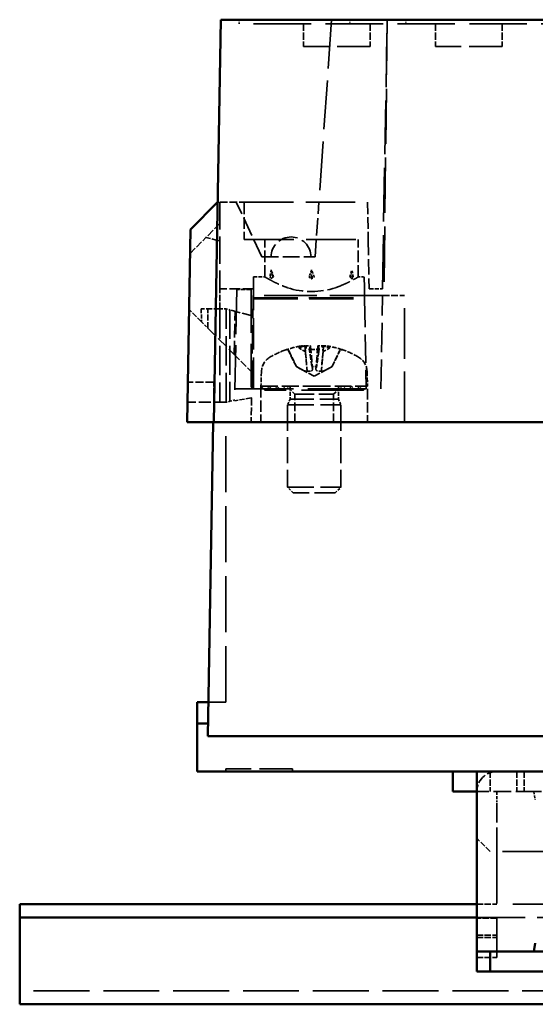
# Model space of a CAD drawing. Header units: millimetres. Extents: x 64 to 402, y 85 to 280.
# Tile 13 of 23: x 64 to 102, y 206 to 280. Entities that reach past the tile are written whole.
import ezdxf

# ---------------------------------------------------------------- set-up
doc = ezdxf.new("R2010")
doc.units = ezdxf.units.MM
doc.linetypes.add('DASHED', pattern=[0.2068, 0.1655, -0.0413])
doc.layers.add('Arêtes cachées(celduc)', color=7, linetype='DASHED', lineweight=35)
doc.layers.add('Arêtes visibles(celduc)', color=7, linetype='Continuous', lineweight=50)

msp = doc.modelspace()

# ---------------------------------------------------------------- linework, layer by layer
at = {"layer": 'Arêtes cachées(celduc)', "ltscale": 0.571033}
for p, q in [((80.228, 279.978), (80.228, 279.678)), ((88.528, 279.978), (88.528, 279.678)), ((92.728, 279.678), (92.728, 279.978))]:
    msp.add_line(p, q, dxfattribs=at)
at = {"layer": 'Arêtes cachées(celduc)', "ltscale": 22.13645}
msp.add_line((87.173, 279.978), (86.215, 266.278), dxfattribs=at)
at = {"layer": 'Arêtes cachées(celduc)', "ltscale": 24.423449}
msp.add_line((90.988, 259.778), (91.341, 279.978), dxfattribs=at)
at = {"layer": 'Arêtes cachées(celduc)', "ltscale": 25.025883}
msp.add_line((91.341, 279.978), (91.099, 259.278), dxfattribs=at)
at = {"layer": 'Arêtes cachées(celduc)', "ltscale": 26.112186}
msp.add_line((107.228, 279.678), (80.228, 279.678), dxfattribs=at)
at = {"layer": 'Arêtes cachées(celduc)', "ltscale": 3.236318}
for p, q in [((85.068, 279.678), (85.068, 277.978)), ((90.068, 279.678), (90.068, 277.978)), ((94.978, 279.678), (94.978, 277.978)), ((99.978, 279.678), (99.978, 277.978))]:
    msp.add_line(p, q, dxfattribs=at)
at = {"layer": 'Arêtes cachées(celduc)', "ltscale": 14.952118}
for p, q in [((90.068, 277.978), (85.068, 277.978)), ((99.978, 277.978), (94.978, 277.978)), ((84.228, 223.778), (79.228, 223.778))]:
    msp.add_line(p, q, dxfattribs=at)
at = {"layer": 'Arêtes cachées(celduc)', "ltscale": 0.308295}
msp.add_line((78.616, 266.278), (78.778, 266.278), dxfattribs=at)
at = {"layer": 'Arêtes cachées(celduc)', "ltscale": 3.502847}
msp.add_line((78.778, 266.278), (80.618, 266.278), dxfattribs=at)
at = {"layer": 'Arêtes cachées(celduc)', "ltscale": 12.374441}
msp.add_line((78.778, 266.278), (78.778, 259.778), dxfattribs=at)
at = {"layer": 'Arêtes cachées(celduc)', "ltscale": 8.613372}
msp.add_line((81.928, 262.178), (80.016, 266.278), dxfattribs=at)
at = {"layer": 'Arêtes cachées(celduc)', "ltscale": 22.380421}
msp.add_line((80.618, 266.278), (89.875, 266.278), dxfattribs=at)
at = {"layer": 'Arêtes cachées(celduc)', "ltscale": 5.330472}
for p, q in [((80.618, 266.278), (80.618, 263.478)), ((82.168, 260.678), (82.168, 263.478)), ((89.168, 260.678), (89.168, 263.478))]:
    msp.add_line(p, q, dxfattribs=at)
at = {"layer": 'Arêtes cachées(celduc)', "ltscale": 7.825626}
msp.add_line((85.928, 262.178), (86.215, 266.278), dxfattribs=at)
at = {"layer": 'Arêtes cachées(celduc)', "ltscale": 5.331284}
msp.add_line((89.875, 266.278), (89.923, 263.478), dxfattribs=at)
at = {"layer": 'Arêtes cachées(celduc)', "ltscale": 3.429234}
msp.add_line((78.778, 264.678), (77.738, 263.638), dxfattribs=at)
at = {"layer": 'Arêtes cachées(celduc)', "ltscale": 3.250251}
msp.add_line((76.549, 262.449), (77.738, 263.638), dxfattribs=at)
at = {"layer": 'Arêtes cachées(celduc)', "ltscale": 2.099929}
msp.add_line((77.738, 263.638), (78.778, 263.378), dxfattribs=at)
at = {"layer": 'Arêtes cachées(celduc)', "ltscale": 22.498589}
msp.add_line((80.618, 263.478), (89.923, 263.478), dxfattribs=at)
at = {"layer": 'Arêtes cachées(celduc)', "ltscale": 7.044942}
msp.add_line((89.923, 263.478), (89.988, 259.778), dxfattribs=at)
at = {"layer": 'Arêtes cachées(celduc)', "ltscale": 7.615002}
for p, q in [((81.928, 262.178), (85.928, 262.178)), ((81.868, 252.478), (85.868, 252.478))]:
    msp.add_line(p, q, dxfattribs=at)
at = {"layer": 'Arêtes cachées(celduc)', "ltscale": 1.074419}
for p, q in [((82.81, 260.678), (82.637, 261.206)), ((85.668, 260.678), (85.668, 261.206)), ((88.526, 260.678), (88.699, 261.206))]:
    msp.add_line(p, q, dxfattribs=at)
at = {"layer": 'Arêtes cachées(celduc)', "ltscale": 5.980866}
for p, q in [((81.318, 260.678), (81.304, 259.874)), ((89.632, 259.874), (89.618, 260.678))]:
    msp.add_line(p, q, dxfattribs=at)
at = {"layer": 'Arêtes cachées(celduc)', "ltscale": 1.617614}
msp.add_line((81.318, 260.678), (82.168, 260.678), dxfattribs=at)
at = {"layer": 'Arêtes cachées(celduc)', "ltscale": 0.523795}
for p, q in [((82.81, 260.678), (82.544, 260.678)), ((85.473, 260.678), (85.668, 260.678)), ((85.668, 260.678), (85.863, 260.678)), ((88.792, 260.678), (88.526, 260.678))]:
    msp.add_line(p, q, dxfattribs=at)
at = {"layer": 'Arêtes cachées(celduc)', "ltscale": 0.466228}
for p, q in [((82.81, 260.678), (82.637, 260.537)), ((85.668, 260.678), (85.668, 260.537)), ((88.526, 260.678), (88.699, 260.537))]:
    msp.add_line(p, q, dxfattribs=at)
at = {"layer": 'Arêtes cachées(celduc)', "ltscale": 0.856599}
msp.add_line((89.168, 260.678), (89.618, 260.678), dxfattribs=at)
at = {"layer": 'Arêtes cachées(celduc)', "ltscale": 4.806078}
msp.add_line((81.303, 259.778), (78.778, 259.778), dxfattribs=at)
at = {"layer": 'Arêtes cachées(celduc)', "ltscale": 2.855563}
for p, q in [((78.778, 258.278), (78.778, 259.778)), ((78.328, 251.278), (78.328, 252.778)), ((99.065, 223.578), (99.065, 222.078)), ((101.065, 223.578), (101.065, 222.078)), ((101.615, 223.578), (101.615, 222.078)), ((98.065, 213.615), (99.565, 213.615)), ((99.565, 212.571), (98.065, 212.571)), ((98.065, 211.312), (99.565, 211.312)), ((98.065, 211.115), (99.565, 211.115))]:
    msp.add_line(p, q, dxfattribs=at)
at = {"layer": 'Arêtes cachées(celduc)', "ltscale": 20.173382}
msp.add_line((80.052, 259.733), (79.906, 251.392), dxfattribs=at)
at = {"layer": 'Arêtes cachées(celduc)', "ltscale": 2.048818}
msp.add_line((81.128, 259.733), (80.052, 259.733), dxfattribs=at)
at = {"layer": 'Arêtes cachées(celduc)', "ltscale": 19.649336}
msp.add_line((81.128, 259.733), (81.128, 251.607), dxfattribs=at)
at = {"layer": 'Arêtes cachées(celduc)', "ltscale": 23.839458}
msp.add_line((90.988, 259.278), (81.128, 259.278), dxfattribs=at)
at = {"layer": 'Arêtes cachées(celduc)', "ltscale": 3.23151}
for p, q in [((81.289, 259.026), (81.304, 259.874)), ((89.632, 259.874), (89.647, 259.026))]:
    msp.add_line(p, q, dxfattribs=at)
at = {"layer": 'Arêtes cachées(celduc)', "ltscale": 14.278216}
msp.add_line((81.303, 252.278), (81.303, 259.778), dxfattribs=at)
at = {"layer": 'Arêtes cachées(celduc)', "ltscale": 1.903676}
msp.add_line((89.988, 259.778), (90.988, 259.778), dxfattribs=at)
at = {"layer": 'Arêtes cachées(celduc)', "ltscale": 13.330389}
msp.add_line((90.866, 252.278), (90.988, 259.278), dxfattribs=at)
at = {"layer": 'Arêtes cachées(celduc)', "ltscale": 3.121755}
msp.add_line((90.988, 259.278), (92.628, 259.278), dxfattribs=at)
at = {"layer": 'Arêtes cachées(celduc)', "ltscale": 22.969051}
msp.add_line((92.628, 249.778), (92.628, 259.278), dxfattribs=at)
at = {"layer": 'Arêtes cachées(celduc)', "ltscale": 12.847483}
for p, q in [((81.172, 252.278), (81.289, 259.026)), ((89.647, 259.026), (89.765, 252.278))]:
    msp.add_line(p, q, dxfattribs=at)
at = {"layer": 'Arêtes cachées(celduc)', "ltscale": 0.024908}
msp.add_line((81.289, 259.026), (81.303, 259.026), dxfattribs=at)
at = {"layer": 'Arêtes cachées(celduc)', "ltscale": 20.198269}
msp.add_line((81.291, 259.124), (89.645, 259.124), dxfattribs=at)
at = {"layer": 'Arêtes cachées(celduc)', "ltscale": 20.174793}
msp.add_line((81.303, 259.026), (89.647, 259.026), dxfattribs=at)
at = {"layer": 'Arêtes cachées(celduc)', "ltscale": 2.567307}
msp.add_line((77.415, 257.308), (76.476, 258.247), dxfattribs=at)
at = {"layer": 'Arêtes cachées(celduc)', "ltscale": 2.741349}
msp.add_line((78.778, 258.278), (77.381, 258.278), dxfattribs=at)
at = {"layer": 'Arêtes cachées(celduc)', "ltscale": 1.848756}
msp.add_line((77.381, 258.278), (77.415, 257.308), dxfattribs=at)
at = {"layer": 'Arêtes cachées(celduc)', "ltscale": 2.729299}
msp.add_line((77.878, 256.845), (77.878, 258.278), dxfattribs=at)
at = {"layer": 'Arêtes cachées(celduc)', "ltscale": 13.326329}
for p, q in [((78.778, 258.278), (78.778, 251.278)), ((79.262, 251.278), (79.262, 258.278))]:
    msp.add_line(p, q, dxfattribs=at)
at = {"layer": 'Arêtes cachées(celduc)', "ltscale": 0.921327}
msp.add_line((79.262, 258.278), (78.778, 258.278), dxfattribs=at)
at = {"layer": 'Arêtes cachées(celduc)', "ltscale": 0.524169}
for p, q in [((79.262, 258.278), (79.528, 258.207)), ((79.528, 251.349), (79.262, 251.278))]:
    msp.add_line(p, q, dxfattribs=at)
at = {"layer": 'Arêtes cachées(celduc)', "ltscale": 4.128857}
msp.add_line((81.128, 257.778), (79.528, 258.207), dxfattribs=at)
at = {"layer": 'Arêtes cachées(celduc)', "ltscale": 13.054944}
msp.add_line((79.528, 258.207), (79.528, 251.349), dxfattribs=at)
at = {"layer": 'Arêtes cachées(celduc)', "ltscale": 6.179429}
msp.add_line((79.867, 254.855), (79.924, 258.101), dxfattribs=at)
at = {"layer": 'Arêtes cachées(celduc)', "ltscale": 1.255779}
msp.add_line((77.415, 257.308), (77.878, 256.845), dxfattribs=at)
at = {"layer": 'Arêtes cachées(celduc)', "ltscale": 5.393542}
msp.add_line((77.878, 256.845), (79.867, 254.855), dxfattribs=at)
at = {"layer": 'Arêtes cachées(celduc)', "ltscale": 3.39473}
msp.add_line((79.867, 254.855), (81.128, 253.595), dxfattribs=at)
at = {"layer": 'Arêtes cachées(celduc)', "ltscale": 0.720007}
for p, q in [((83.824, 255.228), (83.79, 255.228)), ((87.946, 255.228), (87.912, 255.228))]:
    msp.add_line(p, q, dxfattribs=at)
at = {"layer": 'Arêtes cachées(celduc)', "ltscale": 2.523015}
for p, q in [((84.53, 253.95), (83.939, 255.136)), ((87.206, 253.95), (87.797, 255.136))]:
    msp.add_line(p, q, dxfattribs=at)
at = {"layer": 'Arêtes cachées(celduc)', "ltscale": 1.420858}
for p, q in [((84.707, 255.368), (85.195, 255.082)), ((87.029, 255.368), (86.541, 255.082))]:
    msp.add_line(p, q, dxfattribs=at)
at = {"layer": 'Arêtes cachées(celduc)', "ltscale": 2.565916}
for p, q in [((85.17, 255.514), (85.287, 254.172)), ((86.566, 255.514), (86.449, 254.172))]:
    msp.add_line(p, q, dxfattribs=at)
at = {"layer": 'Arêtes cachées(celduc)', "ltscale": 1.440114}
msp.add_line((86.244, 255.228), (85.492, 255.228), dxfattribs=at)
at = {"layer": 'Arêtes cachées(celduc)', "ltscale": 3.287317}
for p, q in [((85.592, 255.495), (85.742, 253.775)), ((86.144, 255.495), (85.994, 253.775))]:
    msp.add_line(p, q, dxfattribs=at)
at = {"layer": 'Arêtes cachées(celduc)', "ltscale": 0.043864}
msp.add_line((81.144, 253.578), (81.128, 253.595), dxfattribs=at)
at = {"layer": 'Arêtes cachées(celduc)', "ltscale": 0.030987}
msp.add_line((81.128, 253.578), (81.144, 253.578), dxfattribs=at)
at = {"layer": 'Arêtes cachées(celduc)', "ltscale": 2.118881}
for p, q in [((81.907, 253.591), (81.868, 252.478)), ((89.829, 253.591), (89.868, 252.478))]:
    msp.add_line(p, q, dxfattribs=at)
at = {"layer": 'Arêtes cachées(celduc)', "ltscale": 0.338155}
for p, q in [((84.53, 253.95), (84.542, 253.95)), ((87.194, 253.95), (87.206, 253.95))]:
    msp.add_line(p, q, dxfattribs=at)
at = {"layer": 'Arêtes cachées(celduc)', "ltscale": 2.88491}
for q in [(84.53, 253.95), (87.206, 253.95)]:
    msp.add_line((85.868, 253.238), q, dxfattribs=at)
at = {"layer": 'Arêtes cachées(celduc)', "ltscale": 0.67641}
msp.add_line((85.691, 253.95), (86.045, 253.95), dxfattribs=at)
at = {"layer": 'Arêtes cachées(celduc)', "ltscale": 3.70776}
msp.add_line((78.328, 252.778), (76.38, 252.778), dxfattribs=at)
at = {"layer": 'Arêtes cachées(celduc)', "ltscale": 26.460775}
msp.add_line((79.922, 252.278), (90.866, 252.278), dxfattribs=at)
at = {"layer": 'Arêtes cachées(celduc)', "ltscale": 5.140094}
msp.add_line((81.868, 252.478), (81.868, 249.778), dxfattribs=at)
at = {"layer": 'Arêtes cachées(celduc)', "ltscale": 0.807604}
for p, q in [((82.168, 252.178), (81.868, 252.478)), ((82.468, 252.478), (82.168, 252.178)), ((82.768, 252.178), (82.468, 252.478)), ((83.068, 252.478), (82.768, 252.178)), ((83.368, 252.178), (83.068, 252.478)), ((83.668, 252.478), (83.368, 252.178)), ((88.068, 252.478), (88.368, 252.178)), ((88.368, 252.178), (88.668, 252.478)), ((88.668, 252.478), (88.968, 252.178)), ((88.968, 252.178), (89.268, 252.478)), ((89.268, 252.478), (89.568, 252.178))]:
    msp.add_line(p, q, dxfattribs=at)
at = {"layer": 'Arêtes cachées(celduc)', "ltscale": 28.104189}
msp.add_line((89.568, 252.178), (82.168, 252.178), dxfattribs=at)
at = {"layer": 'Arêtes cachées(celduc)', "ltscale": 1.615307}
for p, q in [((84.418, 251.878), (83.818, 252.478)), ((87.318, 251.878), (87.918, 252.478))]:
    msp.add_line(p, q, dxfattribs=at)
at = {"layer": 'Arêtes cachées(celduc)', "ltscale": 1.847676}
for p, q in [((84.057, 252.478), (84.057, 251.508)), ((87.679, 252.478), (87.679, 251.508))]:
    msp.add_line(p, q, dxfattribs=at)
at = {"layer": 'Arêtes cachées(celduc)', "ltscale": 8.672187}
msp.add_line((84.418, 251.878), (87.318, 251.878), dxfattribs=at)
at = {"layer": 'Arêtes cachées(celduc)', "ltscale": 3.997829}
for p, q in [((84.418, 249.778), (84.418, 251.878)), ((87.318, 249.778), (87.318, 251.878))]:
    msp.add_line(p, q, dxfattribs=at)
at = {"layer": 'Arêtes cachées(celduc)', "ltscale": 7.411549}
msp.add_line((85.868, 252.478), (89.761, 252.478), dxfattribs=at)
at = {"layer": 'Arêtes cachées(celduc)', "ltscale": 0.524813}
msp.add_line((89.568, 252.178), (89.763, 252.373), dxfattribs=at)
at = {"layer": 'Arêtes cachées(celduc)', "ltscale": 1.764138}
msp.add_line((89.761, 252.478), (89.868, 252.478), dxfattribs=at)
at = {"layer": 'Arêtes cachées(celduc)', "ltscale": 4.759339}
msp.add_line((89.868, 252.278), (89.868, 249.778), dxfattribs=at)
at = {"layer": 'Arêtes cachées(celduc)', "ltscale": 5.535732}
msp.add_line((79.262, 251.278), (76.354, 251.278), dxfattribs=at)
at = {"layer": 'Arêtes cachées(celduc)', "ltscale": 0.978464}
msp.add_line((79.528, 251.349), (79.907, 251.451), dxfattribs=at)
at = {"layer": 'Arêtes cachées(celduc)', "ltscale": 2.361894}
msp.add_line((81.128, 251.607), (79.906, 251.392), dxfattribs=at)
at = {"layer": 'Arêtes cachées(celduc)', "ltscale": 3.493237}
msp.add_line((81.16, 251.613), (81.128, 249.778), dxfattribs=at)
at = {"layer": 'Arêtes cachées(celduc)', "ltscale": 0.061808}
msp.add_line((81.128, 251.607), (81.16, 251.613), dxfattribs=at)
at = {"layer": 'Arêtes cachées(celduc)', "ltscale": 0.893431}
for p, q in [((84.057, 251.508), (83.868, 251.078)), ((87.679, 251.508), (87.868, 251.078))]:
    msp.add_line(p, q, dxfattribs=at)
at = {"layer": 'Arêtes cachées(celduc)', "ltscale": 10.828626}
msp.add_line((84.057, 251.508), (87.679, 251.508), dxfattribs=at)
at = {"layer": 'Arêtes cachées(celduc)', "ltscale": 11.961675}
for p, q in [((83.868, 251.078), (87.868, 251.078)), ((83.868, 244.908), (87.868, 244.908))]:
    msp.add_line(p, q, dxfattribs=at)
at = {"layer": 'Arêtes cachées(celduc)', "ltscale": 11.747119}
for p, q in [((83.868, 251.078), (83.868, 244.908)), ((87.868, 251.078), (87.868, 244.908))]:
    msp.add_line(p, q, dxfattribs=at)
at = {"layer": 'Arêtes cachées(celduc)', "ltscale": 25.386847}
msp.add_line((79.228, 228.778), (79.228, 249.778), dxfattribs=at)
at = {"layer": 'Arêtes cachées(celduc)', "ltscale": 1.156168}
for p, q in [((84.297, 244.478), (83.868, 244.908)), ((87.439, 244.478), (87.868, 244.908))]:
    msp.add_line(p, q, dxfattribs=at)
at = {"layer": 'Arêtes cachées(celduc)', "ltscale": 9.393392}
msp.add_line((87.439, 244.478), (84.297, 244.478), dxfattribs=at)
at = {"layer": 'Arêtes cachées(celduc)', "ltscale": 7.365185}
msp.add_line((79.228, 228.778), (77.922, 228.778), dxfattribs=at)
at = {"layer": 'Arêtes cachées(celduc)', "ltscale": 0.380655}
for p, q in [((79.228, 223.778), (79.228, 223.578)), ((84.228, 223.778), (84.228, 223.578))]:
    msp.add_line(p, q, dxfattribs=at)
at = {"layer": 'Arêtes cachées(celduc)', "ltscale": 24.727186}
msp.add_line((113.228, 223.478), (97.927, 223.578), dxfattribs=at)
at = {"layer": 'Arêtes cachées(celduc)', "ltscale": 8.131044}
msp.add_line((102.336, 222.078), (98.065, 222.078), dxfattribs=at)
at = {"layer": 'Arêtes cachées(celduc)', "ltscale": 1.452704}
msp.add_line((99.565, 222.078), (99.565, 221.315), dxfattribs=at)
at = {"layer": 'Arêtes cachées(celduc)', "ltscale": 1.228349}
for p, q in [((102.336, 222.078), (102.456, 221.444)), ((102.456, 222.078), (102.336, 222.078))]:
    msp.add_line(p, q, dxfattribs=at)
at = {"layer": 'Arêtes cachées(celduc)', "ltscale": 0.000200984}
msp.add_line((102.336, 222.078), (102.336, 222.078), dxfattribs=at)
at = {"layer": 'Arêtes cachées(celduc)', "ltscale": 3.79306}
msp.add_line((103.698, 222.078), (102.456, 222.078), dxfattribs=at)
at = {"layer": 'Arêtes cachées(celduc)', "ltscale": 8.890504}
msp.add_line((99.565, 217.912), (99.565, 221.315), dxfattribs=at)
at = {"layer": 'Arêtes cachées(celduc)', "ltscale": 2.692245}
msp.add_line((99.065, 217.578), (98.065, 218.578), dxfattribs=at)
at = {"layer": 'Arêtes cachées(celduc)', "ltscale": 25.651012}
msp.add_line((99.565, 217.912), (99.565, 209.615), dxfattribs=at)
at = {"layer": 'Arêtes cachées(celduc)', "ltscale": 22.243713}
msp.add_line((108.265, 217.578), (99.065, 217.578), dxfattribs=at)
at = {"layer": 'Arêtes cachées(celduc)', "ltscale": 29.255562}
msp.add_line((111.665, 213.615), (99.565, 213.615), dxfattribs=at)
at = {"layer": 'Arêtes cachées(celduc)', "ltscale": 21.921503}
msp.add_line((98.065, 212.615), (111.665, 212.615), dxfattribs=at)
at = {"layer": 'Arêtes cachées(celduc)', "ltscale": 2.855373}
msp.add_line((98.065, 209.615), (99.565, 209.615), dxfattribs=at)
at = {"layer": 'Arêtes cachées(celduc)', "ltscale": 25.329281}
msp.add_line((173.765, 207.115), (63.765, 207.115), dxfattribs=at)
at = {"layer": 'Arêtes cachées(celduc)', "ltscale": 8.971231}
msp.add_arc((84.128, 262.178), 1.5, 0, 180, dxfattribs=at)
at = {"layer": 'Arêtes cachées(celduc)', "ltscale": 2.513893}
for start, end in [(109.15121, 120.79133), (59.20867, 70.84879)]:
    msp.add_arc((85.868, 249.078), 6.5, start, end, dxfattribs=at)
at = {"layer": 'Arêtes cachées(celduc)', "ltscale": 0.105532}
for centre, start, end in [((83.79, 255.062), 90, 109.15121), ((87.946, 255.062), 70.84879, 90)]:
    msp.add_arc(centre, 0.166, start, end, dxfattribs=at)
at = {"layer": 'Arêtes cachées(celduc)', "ltscale": 0.350147}
for centre, start, end in [((83.79, 255.062), 26.5, 90), ((87.946, 255.062), 90, 153.5)]:
    msp.add_arc(centre, 0.166, start, end, dxfattribs=at)
at = {"layer": 'Arêtes cachées(celduc)', "ltscale": 2.471045}
for centre, start, end in [((83.206, 253.545), 120.79133, 178), ((88.53, 253.545), 2, 59.20867)]:
    msp.add_arc(centre, 1.3, start, end, dxfattribs=at)
at = {"layer": 'Arêtes cachées(celduc)', "ltscale": 4.485674}
msp.add_arc((99.565, 222.078), 1.5, 90, 179.99618, dxfattribs=at)
at = {"layer": 'Arêtes cachées(celduc)', "ltscale": 0.000199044}
msp.add_arc((99.565, 222.078), 0.0001, 90, 180, dxfattribs=at)
at = {"layer": 'Arêtes cachées(celduc)', "ltscale": 1.07089}
for major_axis, ratio, start_param, end_param in [((-0.97, 13.06), 0.257492, 0.766268, 0.821893), ((-3.396, 13.06), 0.064978, 0.768506, 0.824131), ((-2.562, -13.054), 0.182676, 3.962828, 4.018453), ((-2.562, 13.054), 0.182676, 5.406325, 5.46195), ((-3.396, -13.06), 0.064978, 2.317462, 2.373087), ((-0.97, -13.06), 0.257492, 2.3197, 2.375324)]:
    msp.add_ellipse((85.668, 251.97), major_axis=major_axis, ratio=ratio, start_param=start_param, end_param=end_param, dxfattribs=at)
at = {"layer": 'Arêtes cachées(celduc)', "ltscale": 0.458018}
for major_axis, ratio, start_param, end_param in [((2.777, 2.777), 0.767327, 2.955068, 3.010693), ((-3.47, -3.47), 0.131652, 5.573062, 5.628687), ((-3.234, 3.234), 0.414214, 1.907871, 1.963495), ((-3.234, -3.234), 0.414214, 1.178097, 1.233722), ((-3.47, 3.47), 0.131652, 3.796091, 3.851716), ((-2.777, 2.777), 0.767327, 3.272492, 3.328117)]:
    msp.add_ellipse((85.668, 263.012), major_axis=major_axis, ratio=ratio, start_param=start_param, end_param=end_param, dxfattribs=at)
at = {"layer": 'Arêtes cachées(celduc)', "ltscale": 7.31999}
msp.add_ellipse((85.668, 261.606), major_axis=(3.5, 0), ratio=0.57735, start_param=4.171289, end_param=5.253489, dxfattribs=at)
at = {"layer": 'Arêtes cachées(celduc)', "ltscale": 2.095647}
for centre, major_axis, ratio, start_param, end_param in [((85.819, 249.114), (3.831, 5.235), 0.989048, 0.791063, 0.960756), ((86.271, 249.114), (-0.569, 6.462), 0.119113, 0.154116, 0.323809), ((85.465, 249.114), (0.569, 6.462), 0.119113, 5.959376, 6.129069), ((85.916, 249.114), (3.831, -5.235), 0.989048, 2.180837, 2.35053)]:
    msp.add_ellipse(centre, major_axis=major_axis, ratio=ratio, start_param=start_param, end_param=end_param, dxfattribs=at)
at = {"layer": 'Arêtes cachées(celduc)', "ltscale": 1.433226}
for centre, major_axis, ratio, start_param, end_param in [((85.241, 249.247), (1.674, 6.205), 0.745371, 0.338869, 0.456021), ((86.594, 249.247), (-1.458, 6.259), 0.643637, 6.274767, 6.391919), ((86.495, 249.247), (-1.674, 6.205), 0.745371, 5.827165, 5.944316), ((85.142, 249.247), (1.458, 6.259), 0.643637, 6.174452, 6.291603)]:
    msp.add_ellipse(centre, major_axis=major_axis, ratio=ratio, start_param=start_param, end_param=end_param, dxfattribs=at)
at = {"layer": 'Arêtes cachées(celduc)', "ltscale": 0.840987}
for centre, major_axis, ratio, start_param, end_param in [((84.961, 256.131), (0.19, -1.41), 0.098287, 0.718375, 1.104539), ((85.207, 256.131), (0.165, 1.41), 0.114331, 3.886566, 4.27273), ((86.529, 256.131), (0.165, -1.41), 0.114331, 5.152048, 5.538212), ((86.775, 256.131), (0.19, 1.41), 0.098287, 2.037054, 2.423218)]:
    msp.add_ellipse(centre, major_axis=major_axis, ratio=ratio, start_param=start_param, end_param=end_param, dxfattribs=at)
at = {"layer": 'Arêtes cachées(celduc)', "ltscale": 7.061495}
for points, knots in [([(82.168, 260.678), (82.168, 260.678), (82.19, 260.665), (82.281, 260.613), (82.351, 260.573), (82.531, 260.473), (82.643, 260.413), (82.898, 260.283), (83.041, 260.213), (83.346, 260.075), (83.518, 260.002), (83.758, 259.912), (83.811, 259.893), (83.865, 259.874)], [16.28772, 16.28772, 16.28772, 16.28772, 16.964461, 16.964461, 17.641203, 17.641203, 18.317944, 18.317944, 18.994686, 18.994686, 19.675254, 19.675254, 19.862359, 19.862359, 19.862359, 19.862359]), ([(87.471, 259.874), (87.525, 259.893), (87.578, 259.912), (87.818, 260.002), (87.99, 260.075), (88.295, 260.213), (88.438, 260.283), (88.693, 260.413), (88.805, 260.473), (88.985, 260.573), (89.054, 260.613), (89.146, 260.665), (89.168, 260.678), (89.168, 260.678)], [1.854601, 1.854601, 1.854601, 1.854601, 2.041706, 2.041706, 2.722274, 2.722274, 3.399016, 3.399016, 4.075757, 4.075757, 4.752499, 4.752499, 5.42924, 5.42924, 5.42924, 5.42924])]:
    msp.add_open_spline(points, degree=3, knots=knots, dxfattribs=at)
at = {"layer": 'Arêtes cachées(celduc)', "ltscale": 0.456003}
for points, knots in [([(83.971, 255.136), (83.963, 255.151), (83.952, 255.167), (83.926, 255.194), (83.906, 255.207), (83.869, 255.223), (83.845, 255.228), (83.807, 255.228), (83.787, 255.224), (83.77, 255.218)], [0.05658644, 0.05658644, 0.05658644, 0.05658644, 0.06161587, 0.06161587, 0.06775669, 0.06775669, 0.07390904, 0.07390904, 0.07912293, 0.07912293, 0.07912293, 0.07912293]), ([(85.486, 255.218), (85.488, 255.224), (85.49, 255.228), (85.494, 255.228), (85.498, 255.223), (85.503, 255.207), (85.507, 255.194), (85.512, 255.167), (85.515, 255.151), (85.518, 255.136)], [0.01947687, 0.01947687, 0.01947687, 0.01947687, 0.02469076, 0.02469076, 0.03084311, 0.03084311, 0.03698394, 0.03698394, 0.04201336, 0.04201336, 0.04201336, 0.04201336]), ([(86.218, 255.136), (86.221, 255.151), (86.223, 255.167), (86.229, 255.194), (86.232, 255.207), (86.238, 255.223), (86.242, 255.228), (86.246, 255.228), (86.248, 255.224), (86.25, 255.218)], [0.05658644, 0.05658644, 0.05658644, 0.05658644, 0.06161587, 0.06161587, 0.06775669, 0.06775669, 0.07390904, 0.07390904, 0.07912293, 0.07912293, 0.07912293, 0.07912293]), ([(87.966, 255.218), (87.949, 255.224), (87.929, 255.228), (87.891, 255.228), (87.867, 255.223), (87.83, 255.207), (87.81, 255.194), (87.784, 255.167), (87.773, 255.151), (87.765, 255.136)], [0.01947687, 0.01947687, 0.01947687, 0.01947687, 0.02469076, 0.02469076, 0.03084311, 0.03084311, 0.03698394, 0.03698394, 0.04201336, 0.04201336, 0.04201336, 0.04201336])]:
    msp.add_open_spline(points, degree=3, knots=knots, dxfattribs=at)
at = {"layer": 'Arêtes cachées(celduc)', "ltscale": 2.527621}
for points, weights in [([(83.971, 255.136), (84.307, 254.436), (84.542, 253.95)], [1.00291629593, 1.01778265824, 1]), ([(85.691, 253.95), (85.62, 254.436), (85.518, 255.136)], [1, 1.01778265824, 1.00291629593]), ([(86.218, 255.136), (86.116, 254.436), (86.045, 253.95)], [1.00291629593, 1.01778265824, 1]), ([(87.194, 253.95), (87.429, 254.436), (87.765, 255.136)], [1, 1.01778265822, 1.00291629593])]:
    msp.add_rational_spline(points, weights, degree=2, dxfattribs=at)
at = {"layer": 'Arêtes cachées(celduc)', "ltscale": 0.987668}
for points in [[(84.831, 255.489), (84.868, 255.495), (84.909, 255.501), (84.987, 255.511), (85.024, 255.515), (85.084, 255.52), (85.111, 255.522), (85.15, 255.522), (85.163, 255.52), (85.169, 255.516), (85.17, 255.515), (85.17, 255.514)], [(86.146, 255.489), (86.142, 255.495), (86.145, 255.501), (86.168, 255.511), (86.187, 255.515), (86.234, 255.52), (86.265, 255.522), (86.336, 255.522), (86.375, 255.52), (86.426, 255.516), (86.44, 255.515), (86.453, 255.514)]]:
    msp.add_open_spline(points, degree=3, knots=[0, 0, 0, 0, 0.01151442, 0.01151442, 0.02302884, 0.02302884, 0.0344178, 0.0344178, 0.04580676, 0.04580676, 0.0498478, 0.0498478, 0.0498478, 0.0498478], dxfattribs=at)
at = {"layer": 'Arêtes cachées(celduc)', "ltscale": 2.766916}
for points in [[(85.195, 255.082), (85.213, 254.935), (85.229, 254.784), (85.276, 254.316), (85.304, 253.98), (85.332, 253.642)], [(86.541, 255.082), (86.523, 254.935), (86.506, 254.784), (86.46, 254.316), (86.432, 253.98), (86.404, 253.642)]]:
    msp.add_open_spline(points, degree=3, knots=[-2.6207605, -2.6207605, -2.6207605, -2.6207605, -2.5798865, -2.5798865, -2.4790971, -2.4790971, -2.4790971, -2.4790971], dxfattribs=at)
at = {"layer": 'Arêtes cachées(celduc)', "ltscale": 0.987669}
for points in [[(85.282, 255.514), (85.284, 255.514), (85.286, 255.514), (85.326, 255.518), (85.366, 255.52), (85.44, 255.522), (85.474, 255.522), (85.528, 255.518), (85.551, 255.515), (85.583, 255.506), (85.591, 255.501), (85.592, 255.493), (85.591, 255.491), (85.59, 255.489)], [(86.566, 255.514), (86.566, 255.514), (86.566, 255.514), (86.567, 255.518), (86.574, 255.52), (86.605, 255.522), (86.628, 255.522), (86.682, 255.518), (86.716, 255.515), (86.79, 255.506), (86.83, 255.501), (86.88, 255.493), (86.893, 255.491), (86.905, 255.489)]]:
    msp.add_open_spline(points, degree=3, knots=[0.02262944, 0.02262944, 0.02262944, 0.02262944, 0.02319765, 0.02319765, 0.0345489, 0.0345489, 0.04590016, 0.04590016, 0.05733835, 0.05733835, 0.06877655, 0.06877655, 0.07249221, 0.07249221, 0.07249221, 0.07249221], dxfattribs=at)
at = {"layer": 'Arêtes cachées(celduc)', "ltscale": 0.593094}
for points, weights in [([(84.542, 253.95), (84.693, 253.868), (84.813, 253.803)], [1, 1.12437348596, 1.24767116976]), ([(85.736, 253.803), (85.716, 253.868), (85.691, 253.95)], [1.24767116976, 1.12437348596, 1]), ([(86.045, 253.95), (86.02, 253.868), (86, 253.803)], [1, 1.12437348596, 1.24767116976]), ([(86.923, 253.803), (87.043, 253.868), (87.194, 253.95)], [1.24767116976, 1.12437348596, 1])]:
    msp.add_rational_spline(points, weights, degree=2, dxfattribs=at)
at = {"layer": 'Arêtes cachées(celduc)', "ltscale": 1.49975}
for points, knots in [([(84.813, 253.803), (84.819, 253.8), (84.826, 253.797), (84.874, 253.771), (84.92, 253.746), (85.011, 253.7), (85.056, 253.677), (85.129, 253.644), (85.164, 253.629), (85.226, 253.609), (85.253, 253.604), (85.294, 253.604), (85.311, 253.609), (85.326, 253.625), (85.33, 253.633), (85.332, 253.642)], [0.18013192, 0.18013192, 0.18013192, 0.18013192, 0.18231103, 0.18231103, 0.1966644, 0.1966644, 0.21101777, 0.21101777, 0.22326588, 0.22326588, 0.23551399, 0.23551399, 0.24776211, 0.24776211, 0.25510696, 0.25510696, 0.25510696, 0.25510696]), ([(85.332, 253.642), (85.356, 253.633), (85.381, 253.625), (85.447, 253.609), (85.488, 253.604), (85.558, 253.604), (85.593, 253.609), (85.651, 253.629), (85.675, 253.644), (85.713, 253.677), (85.728, 253.7), (85.744, 253.746), (85.744, 253.771), (85.739, 253.793), (85.738, 253.797), (85.737, 253.8), (85.736, 253.803)], [-0.07279593, -0.07279593, -0.07279593, -0.07279593, -0.06545108, -0.06545108, -0.05320296, -0.05320296, -0.04095485, -0.04095485, -0.02870674, -0.02870674, -0.01435337, -0.01435337, 0, 0, 0, 0.00217911, 0.00217911, 0.00217911, 0.00217911]), ([(86, 253.803), (85.998, 253.8), (85.998, 253.797), (85.992, 253.771), (85.992, 253.746), (86.008, 253.7), (86.023, 253.677), (86.061, 253.644), (86.085, 253.629), (86.143, 253.609), (86.178, 253.604), (86.248, 253.604), (86.289, 253.609), (86.355, 253.625), (86.38, 253.633), (86.404, 253.642)], [0.18013192, 0.18013192, 0.18013192, 0.18013192, 0.18231103, 0.18231103, 0.1966644, 0.1966644, 0.21101777, 0.21101777, 0.22326588, 0.22326588, 0.23551399, 0.23551399, 0.24776211, 0.24776211, 0.25510696, 0.25510696, 0.25510696, 0.25510696]), ([(86.404, 253.642), (86.406, 253.633), (86.41, 253.625), (86.425, 253.609), (86.442, 253.604), (86.483, 253.604), (86.51, 253.609), (86.572, 253.629), (86.607, 253.644), (86.68, 253.677), (86.725, 253.7), (86.816, 253.746), (86.862, 253.771), (86.904, 253.793), (86.91, 253.797), (86.916, 253.8), (86.923, 253.803)], [-0.07279593, -0.07279593, -0.07279593, -0.07279593, -0.06545108, -0.06545108, -0.05320296, -0.05320296, -0.04095485, -0.04095485, -0.02870674, -0.02870674, -0.01435337, -0.01435337, 0, 0, 0, 0.00217911, 0.00217911, 0.00217911, 0.00217911])]:
    msp.add_open_spline(points, degree=3, knots=knots, dxfattribs=at)
at = {"layer": 'Arêtes visibles(celduc)'}
for p, q in [((78.855, 279.978), (78.328, 249.778)), ((78.855, 279.978), (80.155, 279.978)), ((80.155, 279.978), (104.655, 279.978)), ((78.616, 266.278), (76.58, 264.243)), ((76.328, 249.778), (76.58, 264.243)), ((78.289, 249.778), (76.328, 249.778)), ((78.289, 249.778), (77.878, 226.228)), ((78.289, 249.778), (79.589, 249.778)), ((104.128, 249.778), (79.589, 249.778)), ((77.922, 228.778), (77.078, 228.778)), ((77.078, 228.778), (77.078, 227.178)), ((77.895, 227.178), (77.078, 227.178)), ((77.078, 227.178), (77.078, 223.578)), ((79.178, 226.228), (77.878, 226.228)), ((159.278, 226.228), (79.178, 226.228)), ((161.378, 223.578), (77.078, 223.578)), ((96.265, 223.578), (96.265, 222.078)), ((98.065, 222.078), (98.065, 223.578)), ((97.765, 222.078), (96.265, 222.078)), ((98.065, 222.078), (97.765, 222.078)), ((98.065, 222.078), (98.065, 210.079)), ((98.065, 221.315), (98.065, 222.078)), ((98.065, 221.315), (98.065, 217.912)), ((98.065, 209.615), (98.065, 217.912)), ((63.765, 213.615), (63.765, 212.615)), ((98.065, 213.615), (63.765, 213.615)), ((63.765, 212.615), (63.765, 211.815)), ((63.765, 212.615), (98.065, 212.615)), ((63.765, 211.815), (63.765, 207.915)), ((102.336, 210.079), (102.456, 210.712)), ((98.065, 210.079), (98.065, 210.078)), ((99.065, 210.078), (98.065, 210.078)), ((98.065, 210.078), (98.065, 208.578)), ((99.065, 208.578), (99.065, 210.078)), ((113.065, 210.078), (99.065, 210.078)), ((102.336, 210.078), (102.336, 210.079)), ((98.065, 209.615), (98.065, 209.615)), ((98.065, 208.578), (99.065, 208.578)), ((99.065, 208.578), (113.065, 208.578)), ((63.765, 206.115), (63.765, 207.915)), ((63.765, 206.115), (173.765, 206.115))]:
    msp.add_line(p, q, dxfattribs=at)
msp.add_arc((99.565, 222.078), 1.5, 179.99618, 180, dxfattribs=at)

doc.saveas('drawing.dxf')
